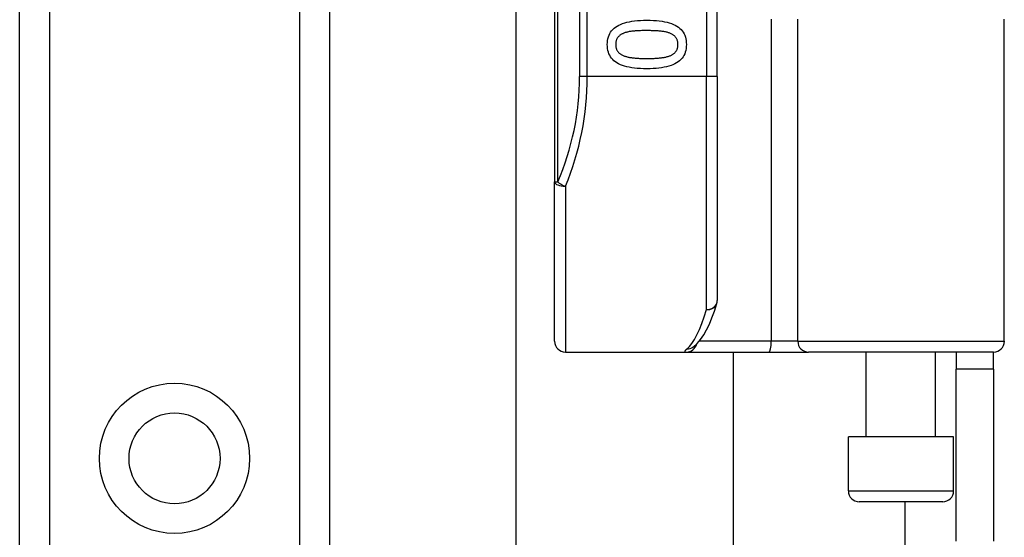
# Model space of a CAD drawing. Header units: inches. Extents: x 6 to 188, y 10 to 101.
# Tile 105 of 140: x 39.69 to 41.477, y 67.943 to 68.882. Entities that reach past the tile are written whole.
import ezdxf

# ---------------------------------------------------------------- set-up
doc = ezdxf.new("R2010")
doc.units = ezdxf.units.IN
doc.header["$MEASUREMENT"] = 0
doc.layers.add('Visible Edges(ANSI)', color=7, linetype='Continuous', lineweight=25)
doc.layers.add('Visible Tangent Edges(ANSI)', color=7, linetype='Continuous', lineweight=25)

msp = doc.modelspace()

# ---------------------------------------------------------------- linework, layer by layer
at = {"layer": 'Visible Edges(ANSI)'}
for p, q in [((39.6904, 27.4048), (39.6904, 72.3497)), ((40.2524, 72.3497), (40.2524, 27.4048)), ((40.6609, 70.4698), (40.6609, 68.5876)), ((40.9562, 68.7787), (40.9562, 70.2787)), ((40.5913, 56.8637), (40.5913, 69.0928)), ((41.4769, 68.2984), (41.4769, 68.8831)), ((40.9562, 68.7787), (40.9562, 68.3725)), ((40.6609, 68.2984), (40.6609, 68.5876)), ((40.9123, 68.2878), (40.9128, 68.2881)), ((40.6806, 68.2787), (40.9001, 68.2787)), ((40.9001, 68.2787), (41.0496, 68.2787)), ((40.985, 68.2787), (40.985, 57.6777)), ((41.0496, 68.2787), (41.1219, 68.2787)), ((41.4573, 68.2787), (41.1219, 68.2787)), ((41.2265, 68.1252), (41.2265, 68.2787)), ((41.3524, 68.1252), (41.3524, 68.2787)), ((41.3894, 68.2787), (41.3894, 68.2477)), ((41.4574, 68.2477), (41.4574, 68.2787)), ((41.3894, 67.9357), (41.3894, 68.2477)), ((41.4574, 68.2477), (41.3894, 68.2477)), ((41.4574, 68.2477), (41.4574, 67.9357)), ((41.3849, 68.1252), (41.194, 68.1252)), ((41.194, 68.0268), (41.194, 68.1252)), ((41.3849, 68.0268), (41.3849, 68.1252)), ((41.3652, 68.0071), (41.2137, 68.0071))]:
    msp.add_line(p, q, dxfattribs=at)
at = {"layer": 'Visible Edges(ANSI)', "flags": 128}
for points in [[(40.7566, 68.8369), (40.7567, 68.8406), (40.7571, 68.8442), (40.7577, 68.8475), (40.7586, 68.8507), (40.7597, 68.8538), (40.761, 68.8567), (40.7626, 68.8594), (40.7645, 68.8619), (40.7666, 68.8643), (40.7689, 68.8665), (40.7715, 68.8685), (40.7743, 68.8704), (40.7774, 68.8721), (40.7807, 68.8736), (40.7843, 68.875), (40.7882, 68.8763), (40.7923, 68.8774), (40.7967, 68.8783), (40.8013, 68.8792), (40.8062, 68.8798), (40.8113, 68.8803), (40.8167, 68.8807), (40.8224, 68.8809), (40.8283, 68.881)], [(40.8283, 68.881), (40.8344, 68.8809), (40.8402, 68.8807), (40.8457, 68.8803), (40.8509, 68.8798), (40.8559, 68.8791), (40.8606, 68.8783), (40.865, 68.8773), (40.8691, 68.8762), (40.873, 68.875), (40.8765, 68.8735), (40.8798, 68.872), (40.8828, 68.8702), (40.8856, 68.8684), (40.8881, 68.8663), (40.8904, 68.8641), (40.8924, 68.8617), (40.8942, 68.8592), (40.8958, 68.8565), (40.8971, 68.8537), (40.8982, 68.8506), (40.899, 68.8474), (40.8996, 68.8441), (40.9, 68.8406), (40.9001, 68.8369)], [(40.7868, 68.8576), (40.7856, 68.8571), (40.7845, 68.8566), (40.7834, 68.8561), (40.7824, 68.8555), (40.7814, 68.8549), (40.7804, 68.8543), (40.7795, 68.8537), (40.7787, 68.853), (40.7779, 68.8523), (40.7771, 68.8515), (40.7764, 68.8507), (40.7758, 68.8499), (40.7751, 68.8491), (40.7746, 68.8482), (40.7741, 68.8472), (40.7736, 68.8463), (40.7732, 68.8452), (40.7729, 68.8442), (40.7726, 68.8431), (40.7723, 68.8419), (40.7721, 68.8407), (40.772, 68.8395), (40.7719, 68.8382), (40.7719, 68.8369)], [(40.8283, 68.8623), (40.8259, 68.8622), (40.8236, 68.8622), (40.8213, 68.8622), (40.8192, 68.8622), (40.817, 68.8621), (40.815, 68.862), (40.813, 68.862), (40.8111, 68.8619), (40.8092, 68.8618), (40.8074, 68.8616), (40.8057, 68.8615), (40.8041, 68.8614), (40.8025, 68.8612), (40.8009, 68.861), (40.7993, 68.8608), (40.7978, 68.8605), (40.7963, 68.8603), (40.7949, 68.86), (40.7935, 68.8596), (40.7921, 68.8593), (40.7907, 68.8589), (40.7893, 68.8585), (40.788, 68.858), (40.7868, 68.8576)], [(40.8703, 68.8575), (40.8691, 68.8579), (40.8678, 68.8583), (40.8665, 68.8587), (40.8652, 68.8591), (40.8638, 68.8595), (40.8623, 68.8598), (40.8608, 68.8601), (40.8593, 68.8604), (40.8577, 68.8606), (40.856, 68.8609), (40.8543, 68.8611), (40.8525, 68.8612), (40.8507, 68.8614), (40.8489, 68.8616), (40.847, 68.8617), (40.8451, 68.8618), (40.8431, 68.8619), (40.8411, 68.862), (40.8391, 68.8621), (40.837, 68.8621), (40.8349, 68.8622), (40.8327, 68.8622), (40.8305, 68.8622), (40.8283, 68.8623)], [(40.8848, 68.8369), (40.8848, 68.8382), (40.8847, 68.8394), (40.8846, 68.8406), (40.8844, 68.8417), (40.8842, 68.8429), (40.8839, 68.8439), (40.8836, 68.845), (40.8832, 68.846), (40.8828, 68.8469), (40.8823, 68.8478), (40.8818, 68.8487), (40.8812, 68.8496), (40.8805, 68.8504), (40.8799, 68.8512), (40.8791, 68.8519), (40.8784, 68.8527), (40.8775, 68.8534), (40.8766, 68.854), (40.8757, 68.8547), (40.8747, 68.8553), (40.8737, 68.8559), (40.8726, 68.8564), (40.8715, 68.857), (40.8703, 68.8575)], [(40.8284, 68.7929), (40.8224, 68.793), (40.8166, 68.7932), (40.8111, 68.7936), (40.8059, 68.7941), (40.8009, 68.7948), (40.7963, 68.7956), (40.7919, 68.7966), (40.7877, 68.7977), (40.7839, 68.799), (40.7803, 68.8004), (40.777, 68.802), (40.774, 68.8037), (40.7712, 68.8056), (40.7687, 68.8076), (40.7664, 68.8098), (40.7643, 68.8122), (40.7625, 68.8147), (40.761, 68.8174), (40.7596, 68.8202), (40.7585, 68.8232), (40.7577, 68.8264), (40.7571, 68.8297), (40.7567, 68.8332), (40.7566, 68.8369)], [(40.7719, 68.8369), (40.7719, 68.8357), (40.772, 68.8344), (40.7721, 68.8333), (40.7723, 68.8321), (40.7725, 68.831), (40.7728, 68.83), (40.7731, 68.8289), (40.7735, 68.8279), (40.7739, 68.827), (40.7744, 68.8261), (40.775, 68.8252), (40.7755, 68.8243), (40.7762, 68.8235), (40.7768, 68.8227), (40.7776, 68.822), (40.7784, 68.8213), (40.7792, 68.8206), (40.7801, 68.8199), (40.781, 68.8193), (40.782, 68.8187), (40.783, 68.8181), (40.7841, 68.8176), (40.7852, 68.8171), (40.7864, 68.8166)], [(40.9001, 68.8369), (40.9, 68.8332), (40.8996, 68.8297), (40.899, 68.8263), (40.8981, 68.8231), (40.897, 68.8201), (40.8956, 68.8172), (40.894, 68.8145), (40.8922, 68.812), (40.8901, 68.8097), (40.8877, 68.8075), (40.8851, 68.8054), (40.8822, 68.8036), (40.8791, 68.8019), (40.8758, 68.8003), (40.8722, 68.7989), (40.8683, 68.7976), (40.8642, 68.7965), (40.8598, 68.7956), (40.8552, 68.7948), (40.8504, 68.7941), (40.8453, 68.7936), (40.8399, 68.7932), (40.8343, 68.793), (40.8284, 68.7929)], [(40.8705, 68.8167), (40.8717, 68.8172), (40.8728, 68.8177), (40.8738, 68.8182), (40.8748, 68.8188), (40.8758, 68.8194), (40.8767, 68.82), (40.8776, 68.8207), (40.8784, 68.8213), (40.8791, 68.822), (40.8799, 68.8228), (40.8805, 68.8235), (40.8812, 68.8243), (40.8818, 68.8252), (40.8823, 68.826), (40.8828, 68.827), (40.8832, 68.8279), (40.8836, 68.8289), (40.8839, 68.8299), (40.8842, 68.831), (40.8844, 68.8321), (40.8846, 68.8332), (40.8847, 68.8344), (40.8848, 68.8356), (40.8848, 68.8369)], [(40.7864, 68.8166), (40.7876, 68.8161), (40.7888, 68.8157), (40.7901, 68.8153), (40.7914, 68.815), (40.7927, 68.8146), (40.7942, 68.8143), (40.7956, 68.814), (40.7971, 68.8137), (40.7987, 68.8134), (40.8003, 68.8132), (40.802, 68.813), (40.8037, 68.8128), (40.8055, 68.8126), (40.8073, 68.8124), (40.8092, 68.8123), (40.8111, 68.8122), (40.8131, 68.8121), (40.8152, 68.8119), (40.8172, 68.8119), (40.8194, 68.8118), (40.8216, 68.8117), (40.8238, 68.8117), (40.8261, 68.8117), (40.8284, 68.8117)], [(40.8284, 68.8117), (40.8307, 68.8117), (40.833, 68.8117), (40.8353, 68.8117), (40.8374, 68.8118), (40.8396, 68.8119), (40.8417, 68.8119), (40.8437, 68.8121), (40.8457, 68.8122), (40.8476, 68.8123), (40.8494, 68.8124), (40.8513, 68.8126), (40.853, 68.8128), (40.8547, 68.813), (40.8564, 68.8132), (40.858, 68.8134), (40.8596, 68.8137), (40.8611, 68.814), (40.8626, 68.8143), (40.8641, 68.8147), (40.8654, 68.815), (40.8668, 68.8154), (40.8681, 68.8158), (40.8693, 68.8162), (40.8705, 68.8167)], [(40.9128, 68.2881), (40.9197, 68.2944), (40.9259, 68.3018), (40.9315, 68.3101), (40.9368, 68.3194), (40.9418, 68.3297), (40.9465, 68.341), (40.951, 68.3533), (40.9554, 68.3667)]]:
    msp.add_lwpolyline(points, dxfattribs=at)
at = {"layer": 'Visible Edges(ANSI)'}
msp.add_circle((39.9714, 68.0859), 0.0825, dxfattribs=at)
for centre, start, end in [((40.9365, 68.3725), 342.9585, 0), ((40.6806, 68.2984), 180, 270), ((41.4573, 68.2984), 270, 0), ((41.2137, 68.0268), 180, 270), ((41.3652, 68.0268), 270, 0)]:
    msp.add_arc(centre, 0.0197, start, end, dxfattribs=at)
at = {"layer": 'Visible Tangent Edges(ANSI)'}
for p, q in [((39.7443, 72.3497), (39.7443, 27.4048)), ((40.1986, 27.4048), (40.1986, 72.3497)), ((40.6667, 68.5876), (40.6667, 70.4698)), ((40.7064, 70.2787), (40.7064, 68.7787)), ((40.7203, 68.7787), (40.7203, 70.2787)), ((40.9365, 70.2787), (40.9365, 68.7787)), ((41.054, 68.8831), (41.054, 68.2984)), ((41.1022, 68.2984), (41.1022, 68.8831)), ((40.7203, 68.7787), (40.7064, 68.7787)), ((40.9365, 68.7787), (40.7203, 68.7787)), ((40.9562, 68.7787), (40.9365, 68.7787)), ((40.9365, 68.3558), (40.9365, 68.7787)), ((40.6609, 68.5876), (40.6667, 68.5876)), ((40.6806, 68.5798), (40.6806, 68.2787)), ((41.054, 68.2984), (40.9233, 68.2984)), ((41.1022, 68.2984), (41.054, 68.2984)), ((41.1022, 68.2984), (41.4769, 68.2984)), ((41.194, 68.0268), (41.3849, 68.0268)), ((41.2964, 68.0071), (41.2964, 57.9494))]:
    msp.add_line(p, q, dxfattribs=at)
at = {"layer": 'Visible Tangent Edges(ANSI)', "flags": 128}
msp.add_lwpolyline([(40.9007, 68.2842), (40.9002, 68.2838), (40.8997, 68.2834), (40.8993, 68.283), (40.8989, 68.2826), (40.8985, 68.2822), (40.8982, 68.2818), (40.8979, 68.2815), (40.8977, 68.2812), (40.8975, 68.2809), (40.8973, 68.2806), (40.8972, 68.2804), (40.8972, 68.2801), (40.8972, 68.2799), (40.8972, 68.2797), (40.8973, 68.2795), (40.8974, 68.2793), (40.8976, 68.2792), (40.8978, 68.2791), (40.8981, 68.279), (40.8984, 68.2789), (40.8987, 68.2788), (40.8991, 68.2788), (40.8996, 68.2787), (40.9001, 68.2787)], dxfattribs=at)
at = {"layer": 'Visible Tangent Edges(ANSI)'}
msp.add_circle((39.9714, 68.0859), 0.1363, dxfattribs=at)
msp.add_arc((40.226, 68.7787), 0.4803, 336.5561, 0, dxfattribs=at)
for centre, major_axis, ratio, start_param, end_param in [((40.24, 68.7787), (0, 0.5), 0.96063, 4.303216, 4.712389), ((40.6806, 68.5876), (-0.0197, 0), 0.39785, 0, 1.570796), ((40.6806, 68.5876), (-0.0181, 0.0078), 0.369668, 0.864875, 1.72975), ((40.9365, 68.3725), (0.0197, 0), 0.845842, 4.712389, 6.283185), ((40.887, 68.7787), (0, -0.5), 0.185699, 0.148494, 0.562654), ((40.9365, 68.3725), (0.0188, -0.0058), 0.834757, 4.962887, 6.283185), ((41.0496, 68.2984), (0, -0.0197), 0.225879, 0, 1.570796), ((41.1219, 68.2984), (0, -0.0197), 0.998608, 4.712389, 6.283185), ((40.9001, 68.2984), (0, -0.0197), 0.985236, 0, 1.320384), ((40.9007, 68.3037), (0.012, -0.0156), 0.971402, 5.610492, 6.283185)]:
    msp.add_ellipse(centre, major_axis=major_axis, ratio=ratio, start_param=start_param, end_param=end_param, dxfattribs=at)

doc.saveas('drawing.dxf')
